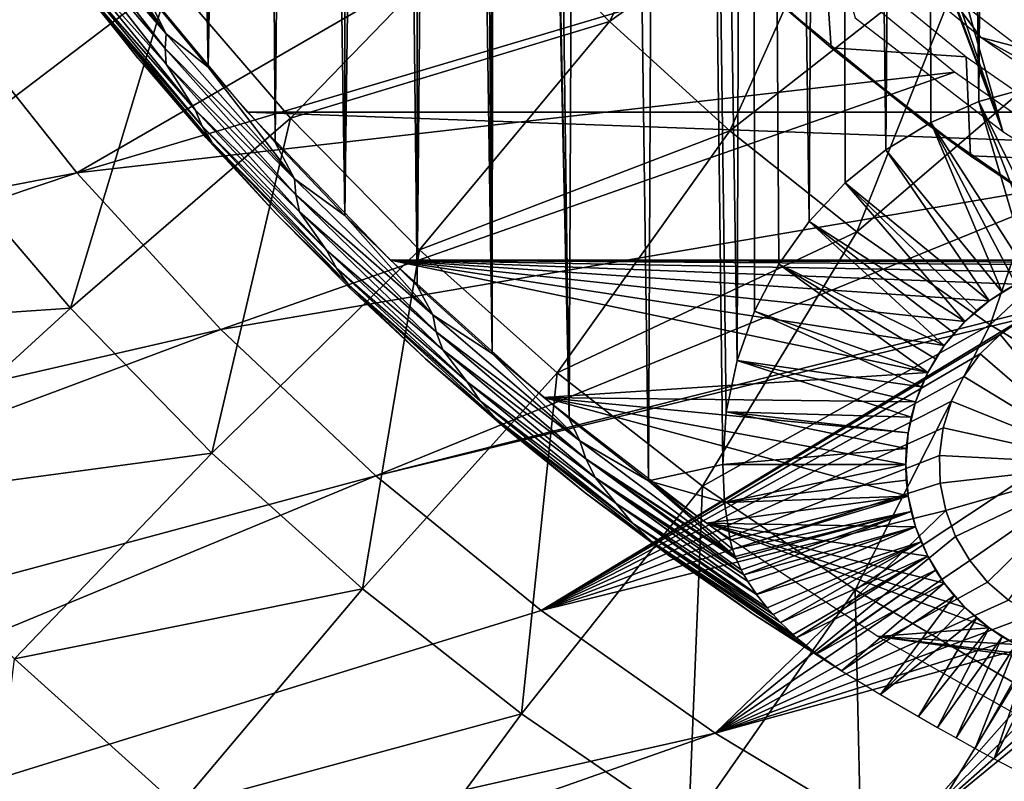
# Model space of a CAD drawing. Header units: millimetres. Extents: x -50 to 50, y -50 to 50.
# Tile 6 of 77: x -24.2 to -13.9, y -26.5 to -18.6. Entities that reach past the tile are written whole.
import ezdxf

# ---------------------------------------------------------------- set-up
doc = ezdxf.new("R2010")
doc.units = ezdxf.units.MM
doc.header["$LTSCALE"] = 65.185185
for name, color, linetype in [('1', 7, 'CONTINUOUS'), ('14', 7, 'CONTINUOUS'), ('15', 7, 'CONTINUOUS'), ('2', 7, 'CONTINUOUS'), ('22', 7, 'CONTINUOUS'), ('23', 7, 'CONTINUOUS'), ('26', 7, 'CONTINUOUS'), ('37', 7, 'CONTINUOUS'), ('39', 7, 'CONTINUOUS'), ('46', 7, 'CONTINUOUS'), ('47', 7, 'CONTINUOUS'), ('48', 7, 'CONTINUOUS'), ('49', 7, 'CONTINUOUS'), ('50', 7, 'CONTINUOUS'), ('69', 7, 'CONTINUOUS'), ('70', 7, 'CONTINUOUS'), ('71', 7, 'CONTINUOUS'), ('72', 7, 'CONTINUOUS'), ('90', 7, 'CONTINUOUS')]:
    doc.layers.add(name, color=color, linetype=linetype)

msp = doc.modelspace()

# ---------------------------------------------------------------- linework, layer by layer
at = {"layer": '1', "color": 7, "linetype": 'CONTINUOUS'}
for points in [[(21.785, -19.519), (-23.151, -17.877), (0, -18.5), (21.785, -19.519)], [(-21.785, -19.519), (-23.151, -17.877), (21.785, -19.519), (-21.785, -19.519)], [(20.302, -21.057), (-21.785, -19.519), (21.785, -19.519), (20.302, -21.057)], [(-20.302, -21.057), (-21.785, -19.519), (20.302, -21.057), (-20.302, -21.057)], [(-13.498, -21.181), (-13.803, -21.307), (-20.302, -21.057), (-13.498, -21.181)], [(-13.803, -21.307), (-14.083, -21.479), (-20.302, -21.057), (-13.803, -21.307)], [(-12.849, -21.078), (-13.178, -21.104), (-20.302, -21.057), (-12.849, -21.078)], [(-13.178, -21.104), (-13.498, -21.181), (-20.302, -21.057), (-13.178, -21.104)], [(-14.548, -21.944), (-14.72, -22.225), (-20.302, -21.057), (-14.548, -21.944)], [(-14.083, -21.479), (-14.334, -21.693), (-20.302, -21.057), (-14.083, -21.479)], [(-14.334, -21.693), (-14.548, -21.944), (-20.302, -21.057), (-14.334, -21.693)], [(-20.302, -21.057), (-14.72, -22.225), (-18.711, -22.483), (-20.302, -21.057)], [(-12.849, -21.078), (-20.302, -21.057), (20.302, -21.057), (-12.849, -21.078)], [(-14.72, -22.225), (-14.846, -22.529), (-18.711, -22.483), (-14.72, -22.225)], [(-14.923, -22.85), (-14.949, -23.178), (-18.711, -22.483), (-14.923, -22.85)], [(-18.711, -22.483), (-14.923, -23.507), (-17.02, -23.789), (-18.711, -22.483)], [(-14.949, -23.178), (-14.923, -23.507), (-18.711, -22.483), (-14.949, -23.178)], [(-14.846, -22.529), (-14.923, -22.85), (-18.711, -22.483), (-14.846, -22.529)], [(-14.923, -23.507), (-14.846, -23.827), (-17.02, -23.789), (-14.923, -23.507)], [(-14.846, -23.827), (-14.72, -24.131), (-17.02, -23.789), (-14.846, -23.827)], [(-17.02, -23.789), (-14.083, -24.877), (-15.238, -24.967), (-17.02, -23.789)], [(-14.334, -24.663), (-14.083, -24.877), (-17.02, -23.789), (-14.334, -24.663)], [(-14.72, -24.131), (-14.548, -24.412), (-17.02, -23.789), (-14.72, -24.131)], [(-14.548, -24.412), (-14.334, -24.663), (-17.02, -23.789), (-14.548, -24.412)], [(-14.083, -24.877), (-13.803, -25.049), (-15.238, -24.967), (-14.083, -24.877)], [(-13.803, -25.049), (-13.498, -25.175), (-15.238, -24.967), (-13.803, -25.049)], [(-15.238, -24.967), (-13.178, -25.252), (-13.375, -26.013), (-15.238, -24.967)], [(-13.498, -25.175), (-13.178, -25.252), (-15.238, -24.967), (-13.498, -25.175)]]:
    msp.add_3dface(points, dxfattribs=at)
at = {"layer": '14', "color": 7, "linetype": 'CONTINUOUS'}
for points in [[(-14.083, -21.479), (-13.803, -21.307), (-14.083, -21.479, 2.4), (-14.083, -21.479)], [(-14.083, -21.479, 2.4), (-13.803, -21.307), (-13.946, -21.388, 2.4), (-14.083, -21.479, 2.4)], [(-13.946, -21.388, 2.4), (-13.803, -21.307), (-13.803, -21.307, 2.4), (-13.946, -21.388, 2.4)], [(-14.334, -21.693), (-14.083, -21.479), (-14.334, -21.693, 2.4), (-14.334, -21.693)], [(-14.334, -21.693, 2.4), (-14.083, -21.479), (-14.213, -21.581, 2.4), (-14.334, -21.693, 2.4)], [(-14.213, -21.581, 2.4), (-14.083, -21.479), (-14.083, -21.479, 2.4), (-14.213, -21.581, 2.4)], [(-14.548, -21.944, 2.4), (-14.334, -21.693), (-14.446, -21.814, 2.4), (-14.548, -21.944, 2.4)], [(-14.548, -21.944), (-14.334, -21.693), (-14.548, -21.944, 2.4), (-14.548, -21.944)], [(-14.446, -21.814, 2.4), (-14.334, -21.693), (-14.334, -21.693, 2.4), (-14.446, -21.814, 2.4)], [(-14.72, -22.225, 2.4), (-14.548, -21.944), (-14.64, -22.081, 2.4), (-14.72, -22.225, 2.4)], [(-14.72, -22.225), (-14.548, -21.944), (-14.72, -22.225, 2.4), (-14.72, -22.225)], [(-14.64, -22.081, 2.4), (-14.548, -21.944), (-14.548, -21.944, 2.4), (-14.64, -22.081, 2.4)], [(-14.846, -22.529, 2.4), (-14.72, -22.225), (-14.789, -22.374, 2.4), (-14.846, -22.529, 2.4)], [(-14.846, -22.529), (-14.72, -22.225), (-14.846, -22.529, 2.4), (-14.846, -22.529)], [(-14.789, -22.374, 2.4), (-14.72, -22.225), (-14.72, -22.225, 2.4), (-14.789, -22.374, 2.4)], [(-14.923, -22.85, 2.4), (-14.846, -22.529), (-14.891, -22.688, 2.4), (-14.923, -22.85, 2.4)], [(-14.923, -22.85), (-14.846, -22.529), (-14.923, -22.85, 2.4), (-14.923, -22.85)], [(-14.891, -22.688, 2.4), (-14.846, -22.529), (-14.846, -22.529, 2.4), (-14.891, -22.688, 2.4)], [(-14.949, -23.178), (-14.923, -22.85), (-14.949, -23.178, 2.4), (-14.949, -23.178)], [(-14.949, -23.178, 2.4), (-14.923, -22.85), (-14.943, -23.013, 2.4), (-14.949, -23.178, 2.4)], [(-14.943, -23.013, 2.4), (-14.923, -22.85), (-14.923, -22.85, 2.4), (-14.943, -23.013, 2.4)]]:
    msp.add_3dface(points, dxfattribs=at)
at = {"layer": '15', "color": 7, "linetype": 'CONTINUOUS'}
for points in [[(-14.923, -23.507), (-14.949, -23.178), (-14.923, -23.507, 2.4), (-14.923, -23.507)], [(-14.923, -23.507, 2.4), (-14.949, -23.178), (-14.943, -23.343, 2.4), (-14.923, -23.507, 2.4)], [(-14.949, -23.178), (-14.949, -23.178, 2.4), (-14.943, -23.343, 2.4), (-14.949, -23.178)], [(-14.846, -23.827, 2.4), (-14.923, -23.507), (-14.891, -23.668, 2.4), (-14.846, -23.827, 2.4)], [(-14.891, -23.668, 2.4), (-14.923, -23.507), (-14.923, -23.507, 2.4), (-14.891, -23.668, 2.4)], [(-14.846, -23.827), (-14.923, -23.507), (-14.846, -23.827, 2.4), (-14.846, -23.827)], [(-14.789, -23.982, 2.4), (-14.846, -23.827), (-14.846, -23.827, 2.4), (-14.789, -23.982, 2.4)], [(-14.72, -24.131, 2.4), (-14.846, -23.827), (-14.789, -23.982, 2.4), (-14.72, -24.131, 2.4)], [(-14.72, -24.131), (-14.846, -23.827), (-14.72, -24.131, 2.4), (-14.72, -24.131)], [(-14.64, -24.275, 2.4), (-14.72, -24.131), (-14.72, -24.131, 2.4), (-14.64, -24.275, 2.4)], [(-14.548, -24.412, 2.4), (-14.72, -24.131), (-14.64, -24.275, 2.4), (-14.548, -24.412, 2.4)], [(-14.548, -24.412), (-14.72, -24.131), (-14.548, -24.412, 2.4), (-14.548, -24.412)], [(-14.334, -24.663), (-14.548, -24.412), (-14.334, -24.663, 2.4), (-14.334, -24.663)], [(-14.446, -24.542, 2.4), (-14.548, -24.412), (-14.548, -24.412, 2.4), (-14.446, -24.542, 2.4)], [(-14.334, -24.663, 2.4), (-14.548, -24.412), (-14.446, -24.542, 2.4), (-14.334, -24.663, 2.4)], [(-14.083, -24.877), (-14.334, -24.663), (-14.083, -24.877, 2.4), (-14.083, -24.877)], [(-14.213, -24.775, 2.4), (-14.334, -24.663), (-14.334, -24.663, 2.4), (-14.213, -24.775, 2.4)], [(-14.083, -24.877, 2.4), (-14.334, -24.663), (-14.213, -24.775, 2.4), (-14.083, -24.877, 2.4)], [(-13.803, -25.049), (-14.083, -24.877), (-13.803, -25.049, 2.4), (-13.803, -25.049)], [(-13.803, -25.049, 2.4), (-14.083, -24.877), (-13.946, -24.969, 2.4), (-13.803, -25.049, 2.4)], [(-13.946, -24.969, 2.4), (-14.083, -24.877), (-14.083, -24.877, 2.4), (-13.946, -24.969, 2.4)]]:
    msp.add_3dface(points, dxfattribs=at)
at = {"layer": '2', "color": 7, "linetype": 'CONTINUOUS'}
for points in [[(-13.876, 25.749, 4.3), (-14.789, 25.236, 4.3), (-14.189, -19.409, 4.3), (-13.876, 25.749, 4.3)], [(-13.663, -19.262, 4.3), (-13.876, 25.749, 4.3), (-14.189, -19.409, 4.3), (-13.663, -19.262, 4.3)], [(-14.789, 25.236, 4.3), (-15.684, 24.69, 4.3), (-15.156, -19.91, 4.3), (-14.789, 25.236, 4.3)], [(-14.689, -19.627, 4.3), (-14.789, 25.236, 4.3), (-15.156, -19.91, 4.3), (-14.689, -19.627, 4.3)], [(-14.189, -19.409, 4.3), (-14.789, 25.236, 4.3), (-14.689, -19.627, 4.3), (-14.189, -19.409, 4.3)], [(-15.684, 24.69, 4.3), (-16.559, 24.112, 4.3), (-15.952, -20.654, 4.3), (-15.684, 24.69, 4.3)], [(-15.579, -20.255, 4.3), (-15.684, 24.69, 4.3), (-15.952, -20.654, 4.3), (-15.579, -20.255, 4.3)], [(-15.156, -19.91, 4.3), (-15.684, 24.69, 4.3), (-15.579, -20.255, 4.3), (-15.156, -19.91, 4.3)], [(-16.559, 24.112, 4.3), (-17.412, 23.503, 4.3), (-16.701, -22.099, 4.3), (-16.559, 24.112, 4.3)], [(-16.518, -21.585, 4.3), (-16.559, 24.112, 4.3), (-16.701, -22.099, 4.3), (-16.518, -21.585, 4.3)], [(-16.267, -21.1, 4.3), (-16.559, 24.112, 4.3), (-16.518, -21.585, 4.3), (-16.267, -21.1, 4.3)], [(-15.952, -20.654, 4.3), (-16.559, 24.112, 4.3), (-16.267, -21.1, 4.3), (-15.952, -20.654, 4.3)], [(-17.412, 23.503, 4.3), (-18.243, 22.864, 4.3), (-17.619, -23.348, 4.3), (-17.412, 23.503, 4.3)], [(-16.849, -23.178, 4.3), (-17.412, 23.503, 4.3), (-17.619, -23.348, 4.3), (-16.849, -23.178, 4.3)], [(-16.812, -22.633, 4.3), (-17.412, 23.503, 4.3), (-16.849, -23.178, 4.3), (-16.812, -22.633, 4.3)], [(-16.701, -22.099, 4.3), (-17.412, 23.503, 4.3), (-16.812, -22.633, 4.3), (-16.701, -22.099, 4.3)], [(-18.243, 22.864, 4.3), (-19.05, 22.196, 4.3), (-18.444, -22.702, 4.3), (-18.243, 22.864, 4.3)], [(-17.619, -23.348, 4.3), (-18.243, 22.864, 4.3), (-18.444, -22.702, 4.3), (-17.619, -23.348, 4.3)], [(-19.05, 22.196, 4.3), (-19.18, 12.85, 4.3), (-18.444, -22.702, 4.3), (-19.05, 22.196, 4.3)], [(-19.18, 12.85, 4.3), (-19.215, 12.322, 4.3), (-18.444, -22.702, 4.3), (-19.18, 12.85, 4.3)], [(-19.215, 12.322, 4.3), (-19.319, 11.803, 4.3), (-19.245, -22.027, 4.3), (-19.215, 12.322, 4.3)], [(-18.444, -22.702, 4.3), (-19.215, 12.322, 4.3), (-19.245, -22.027, 4.3), (-18.444, -22.702, 4.3)], [(-19.319, 11.803, 4.3), (-19.491, 11.303, 4.3), (-19.245, -22.027, 4.3), (-19.319, 11.803, 4.3)], [(-19.491, 11.303, 4.3), (-19.728, 10.829, 4.3), (-19.245, -22.027, 4.3), (-19.491, 11.303, 4.3)], [(-19.728, 10.829, 4.3), (-20.025, 10.391, 4.3), (-20.022, -21.323, 4.3), (-19.728, 10.829, 4.3)], [(-19.245, -22.027, 4.3), (-19.728, 10.829, 4.3), (-20.022, -21.323, 4.3), (-19.245, -22.027, 4.3)], [(-20.025, 10.391, 4.3), (-20.377, 9.996, 4.3), (-20.022, -21.323, 4.3), (-20.025, 10.391, 4.3)], [(-20.377, 9.996, 4.3), (-20.778, 9.651, 4.3), (-20.774, -20.592, 4.3), (-20.377, 9.996, 4.3)], [(-20.022, -21.323, 4.3), (-20.377, 9.996, 4.3), (-20.774, -20.592, 4.3), (-20.022, -21.323, 4.3)], [(-20.778, 9.651, 4.3), (-21.221, 9.362, 4.3), (-20.774, -20.592, 4.3), (-20.778, 9.651, 4.3)], [(-21.221, 9.362, 4.3), (-21.699, 9.134, 4.3), (-21.498, -19.834, 4.3), (-21.221, 9.362, 4.3)], [(-20.774, -20.592, 4.3), (-21.221, 9.362, 4.3), (-21.498, -19.834, 4.3), (-20.774, -20.592, 4.3)], [(-21.699, 9.134, 4.3), (-22.203, 8.971, 4.3), (-22.195, -19.051, 4.3), (-21.699, 9.134, 4.3)], [(-21.498, -19.834, 4.3), (-21.699, 9.134, 4.3), (-22.195, -19.051, 4.3), (-21.498, -19.834, 4.3)], [(-22.203, 8.971, 4.3), (-22.723, 8.876, 4.3), (-22.195, -19.051, 4.3), (-22.203, 8.971, 4.3)], [(-22.195, -19.051, 4.3), (-22.723, 8.876, 4.3), (-22.863, -18.244, 4.3), (-22.195, -19.051, 4.3)], [(-16.83, -23.573, 4.3), (-16.849, -23.178, 4.3), (-17.619, -23.348, 4.3), (-16.83, -23.573, 4.3)], [(-16.771, -23.964, 4.3), (-16.83, -23.573, 4.3), (-17.619, -23.348, 4.3), (-16.771, -23.964, 4.3)]]:
    msp.add_3dface(points, dxfattribs=at)
at = {"layer": '22', "color": 7, "linetype": 'CONTINUOUS'}
for points in [[(-16.849, -23.178, 4.3), (-16.83, -23.573, 4.3), (-14.949, -23.178, 2.4), (-16.849, -23.178, 4.3)], [(-14.949, -23.178, 2.4), (-16.83, -23.573, 4.3), (-14.943, -23.343, 2.4), (-14.949, -23.178, 2.4)], [(-16.83, -23.573, 4.3), (-14.923, -23.507, 2.4), (-14.943, -23.343, 2.4), (-16.83, -23.573, 4.3)], [(-16.83, -23.573, 4.3), (-16.771, -23.964, 4.3), (-14.923, -23.507, 2.4), (-16.83, -23.573, 4.3)], [(-14.923, -23.507, 2.4), (-16.771, -23.964, 4.3), (-16.747, -24.057, 4.296), (-14.923, -23.507, 2.4)], [(-14.891, -23.668, 2.4), (-14.923, -23.507, 2.4), (-16.747, -24.057, 4.296), (-14.891, -23.668, 2.4)], [(-16.72, -24.135, 4.288), (-14.891, -23.668, 2.4), (-16.747, -24.057, 4.296), (-16.72, -24.135, 4.288)], [(-16.71, -24.16, 4.284), (-14.891, -23.668, 2.4), (-16.72, -24.135, 4.288), (-16.71, -24.16, 4.284)], [(-16.657, -24.274, 4.263), (-14.891, -23.668, 2.4), (-16.71, -24.16, 4.284), (-16.657, -24.274, 4.263)], [(-16.629, -24.326, 4.251), (-14.891, -23.668, 2.4), (-16.657, -24.274, 4.263), (-16.629, -24.326, 4.251)], [(-14.846, -23.827, 2.4), (-14.891, -23.668, 2.4), (-16.629, -24.326, 4.251), (-14.846, -23.827, 2.4)], [(-16.588, -24.396, 4.232), (-14.846, -23.827, 2.4), (-16.629, -24.326, 4.251), (-16.588, -24.396, 4.232)], [(-16.5, -24.526, 4.192), (-14.846, -23.827, 2.4), (-16.588, -24.396, 4.232), (-16.5, -24.526, 4.192)], [(-16.498, -24.529, 4.191), (-14.846, -23.827, 2.4), (-16.5, -24.526, 4.192), (-16.498, -24.529, 4.191)], [(-14.789, -23.982, 2.4), (-14.846, -23.827, 2.4), (-16.498, -24.529, 4.191), (-14.789, -23.982, 2.4)], [(-16.389, -24.669, 4.14), (-14.789, -23.982, 2.4), (-16.498, -24.529, 4.191), (-16.389, -24.669, 4.14)], [(-16.327, -24.738, 4.112), (-14.789, -23.982, 2.4), (-16.389, -24.669, 4.14), (-16.327, -24.738, 4.112)], [(-16.251, -24.819, 4.077), (-14.789, -23.982, 2.4), (-16.327, -24.738, 4.112), (-16.251, -24.819, 4.077)], [(-14.72, -24.131, 2.4), (-14.789, -23.982, 2.4), (-16.251, -24.819, 4.077), (-14.72, -24.131, 2.4)], [(-16.119, -24.945, 4.017), (-14.72, -24.131, 2.4), (-16.251, -24.819, 4.077), (-16.119, -24.945, 4.017)], [(-16.082, -24.979, 4), (-14.72, -24.131, 2.4), (-16.119, -24.945, 4.017), (-16.082, -24.979, 4)], [(-14.64, -24.275, 2.4), (-14.72, -24.131, 2.4), (-16.082, -24.979, 4), (-14.64, -24.275, 2.4)], [(-15.879, -25.143, 3.911), (-14.64, -24.275, 2.4), (-16.082, -24.979, 4), (-15.879, -25.143, 3.911)], [(-15.873, -25.147, 3.909), (-14.64, -24.275, 2.4), (-15.879, -25.143, 3.911), (-15.873, -25.147, 3.909)], [(-14.548, -24.412, 2.4), (-14.64, -24.275, 2.4), (-15.873, -25.147, 3.909), (-14.548, -24.412, 2.4)], [(-15.615, -25.322, 3.8), (-14.548, -24.412, 2.4), (-15.873, -25.147, 3.909), (-15.615, -25.322, 3.8)], [(-14.446, -24.542, 2.4), (-14.548, -24.412, 2.4), (-15.615, -25.322, 3.8), (-14.446, -24.542, 2.4)], [(-15.211, -25.567, 3.66), (-14.446, -24.542, 2.4), (-15.615, -25.322, 3.8), (-15.211, -25.567, 3.66)], [(-14.334, -24.663, 2.4), (-14.446, -24.542, 2.4), (-15.211, -25.567, 3.66), (-14.334, -24.663, 2.4)], [(-14.213, -24.775, 2.4), (-14.334, -24.663, 2.4), (-15.211, -25.567, 3.66), (-14.213, -24.775, 2.4)], [(-14.816, -25.798, 3.576), (-14.213, -24.775, 2.4), (-15.211, -25.567, 3.66), (-14.816, -25.798, 3.576)], [(-14.083, -24.877, 2.4), (-14.213, -24.775, 2.4), (-14.816, -25.798, 3.576), (-14.083, -24.877, 2.4)], [(-14.62, -25.91, 3.556), (-14.083, -24.877, 2.4), (-14.816, -25.798, 3.576), (-14.62, -25.91, 3.556)], [(-13.946, -24.969, 2.4), (-14.083, -24.877, 2.4), (-14.62, -25.91, 3.556), (-13.946, -24.969, 2.4)], [(-14.424, -26.019, 3.549), (-13.946, -24.969, 2.4), (-14.62, -25.91, 3.556), (-14.424, -26.019, 3.549)], [(-13.803, -25.049, 2.4), (-13.946, -24.969, 2.4), (-14.424, -26.019, 3.549), (-13.803, -25.049, 2.4)], [(-14.227, -26.128, 3.556), (-13.803, -25.049, 2.4), (-14.424, -26.019, 3.549), (-14.227, -26.128, 3.556)], [(-13.653, -25.118, 2.4), (-13.803, -25.049, 2.4), (-14.227, -26.128, 3.556), (-13.653, -25.118, 2.4)], [(-14.029, -26.235, 3.576), (-13.653, -25.118, 2.4), (-14.227, -26.128, 3.556), (-14.029, -26.235, 3.576)], [(-13.498, -25.175, 2.4), (-13.653, -25.118, 2.4), (-14.029, -26.235, 3.576), (-13.498, -25.175, 2.4)], [(-13.624, -26.447, 3.66), (-13.498, -25.175, 2.4), (-14.029, -26.235, 3.576), (-13.624, -26.447, 3.66)]]:
    msp.add_3dface(points, dxfattribs=at)
at = {"layer": '23', "color": 7, "linetype": 'CONTINUOUS'}
for points in [[(-13.663, -19.262, 4.3), (-14.189, -19.409, 4.3), (-13.339, -21.136, 2.4), (-13.663, -19.262, 4.3)], [(-14.189, -19.409, 4.3), (-14.689, -19.627, 4.3), (-13.653, -21.238, 2.4), (-14.189, -19.409, 4.3)], [(-14.189, -19.409, 4.3), (-13.498, -21.181, 2.4), (-13.339, -21.136, 2.4), (-14.189, -19.409, 4.3)], [(-14.189, -19.409, 4.3), (-13.653, -21.238, 2.4), (-13.498, -21.181, 2.4), (-14.189, -19.409, 4.3)], [(-14.689, -19.627, 4.3), (-15.156, -19.91, 4.3), (-13.946, -21.388, 2.4), (-14.689, -19.627, 4.3)], [(-14.689, -19.627, 4.3), (-13.803, -21.307, 2.4), (-13.653, -21.238, 2.4), (-14.689, -19.627, 4.3)], [(-14.689, -19.627, 4.3), (-13.946, -21.388, 2.4), (-13.803, -21.307, 2.4), (-14.689, -19.627, 4.3)], [(-15.156, -19.91, 4.3), (-15.579, -20.255, 4.3), (-14.083, -21.479, 2.4), (-15.156, -19.91, 4.3)], [(-15.156, -19.91, 4.3), (-14.083, -21.479, 2.4), (-13.946, -21.388, 2.4), (-15.156, -19.91, 4.3)], [(-15.579, -20.255, 4.3), (-15.952, -20.654, 4.3), (-14.334, -21.693, 2.4), (-15.579, -20.255, 4.3)], [(-15.579, -20.255, 4.3), (-14.213, -21.581, 2.4), (-14.083, -21.479, 2.4), (-15.579, -20.255, 4.3)], [(-15.579, -20.255, 4.3), (-14.334, -21.693, 2.4), (-14.213, -21.581, 2.4), (-15.579, -20.255, 4.3)], [(-15.952, -20.654, 4.3), (-16.267, -21.1, 4.3), (-14.548, -21.944, 2.4), (-15.952, -20.654, 4.3)], [(-15.952, -20.654, 4.3), (-14.446, -21.814, 2.4), (-14.334, -21.693, 2.4), (-15.952, -20.654, 4.3)], [(-15.952, -20.654, 4.3), (-14.548, -21.944, 2.4), (-14.446, -21.814, 2.4), (-15.952, -20.654, 4.3)], [(-16.267, -21.1, 4.3), (-16.518, -21.585, 4.3), (-14.72, -22.225, 2.4), (-16.267, -21.1, 4.3)], [(-16.267, -21.1, 4.3), (-14.64, -22.081, 2.4), (-14.548, -21.944, 2.4), (-16.267, -21.1, 4.3)], [(-16.267, -21.1, 4.3), (-14.72, -22.225, 2.4), (-14.64, -22.081, 2.4), (-16.267, -21.1, 4.3)], [(-16.518, -21.585, 4.3), (-16.701, -22.099, 4.3), (-14.789, -22.374, 2.4), (-16.518, -21.585, 4.3)], [(-16.518, -21.585, 4.3), (-14.789, -22.374, 2.4), (-14.72, -22.225, 2.4), (-16.518, -21.585, 4.3)], [(-16.701, -22.099, 4.3), (-16.812, -22.633, 4.3), (-14.891, -22.688, 2.4), (-16.701, -22.099, 4.3)], [(-16.701, -22.099, 4.3), (-14.846, -22.529, 2.4), (-14.789, -22.374, 2.4), (-16.701, -22.099, 4.3)], [(-16.701, -22.099, 4.3), (-14.891, -22.688, 2.4), (-14.846, -22.529, 2.4), (-16.701, -22.099, 4.3)], [(-16.812, -22.633, 4.3), (-16.849, -23.178, 4.3), (-14.943, -23.013, 2.4), (-16.812, -22.633, 4.3)], [(-16.812, -22.633, 4.3), (-14.923, -22.85, 2.4), (-14.891, -22.688, 2.4), (-16.812, -22.633, 4.3)], [(-16.812, -22.633, 4.3), (-14.943, -23.013, 2.4), (-14.923, -22.85, 2.4), (-16.812, -22.633, 4.3)], [(-16.849, -23.178, 4.3), (-14.949, -23.178, 2.4), (-14.943, -23.013, 2.4), (-16.849, -23.178, 4.3)]]:
    msp.add_3dface(points, dxfattribs=at)
at = {"layer": '26', "color": 7, "linetype": 'CONTINUOUS'}
for points in [[(-22.632, -18.705, 4.288), (-23.86, -17.11, 4.288), (-23.892, -17.247, 4.251), (-22.632, -18.705, 4.288)], [(-22.632, -18.705, 4.288), (-23.502, -17.413, 4.3), (-23.86, -17.11, 4.288), (-22.632, -18.705, 4.288)], [(-22.643, -18.857, 4.251), (-23.892, -17.247, 4.251), (-23.904, -17.391, 4.191), (-22.643, -18.857, 4.251)], [(-22.643, -18.857, 4.251), (-22.632, -18.705, 4.288), (-23.892, -17.247, 4.251), (-22.643, -18.857, 4.251)], [(-22.63, -19.02, 4.191), (-22.643, -18.857, 4.251), (-23.904, -17.391, 4.191), (-22.63, -19.02, 4.191)], [(-22.63, -19.02, 4.191), (-23.904, -17.391, 4.191), (-23.592, -17.944, 4.112), (-22.63, -19.02, 4.191)], [(-22.863, -18.244, 4.3), (-23.502, -17.413, 4.3), (-22.632, -18.705, 4.288), (-22.863, -18.244, 4.3)], [(-22.329, -19.494, 4.112), (-23.592, -17.944, 4.112), (-23.548, -18.1, 4.017), (-22.329, -19.494, 4.112)], [(-22.329, -19.494, 4.112), (-22.63, -19.02, 4.191), (-23.592, -17.944, 4.112), (-22.329, -19.494, 4.112)], [(-22.257, -19.666, 4.017), (-23.548, -18.1, 4.017), (-23.479, -18.25, 3.911), (-22.257, -19.666, 4.017)], [(-22.257, -19.666, 4.017), (-22.329, -19.494, 4.112), (-23.548, -18.1, 4.017), (-22.257, -19.666, 4.017)], [(-22.925, -18.96, 3.8), (-23.479, -18.25, 3.911), (-23.599, -18.114, 3.8), (-22.925, -18.96, 3.8)], [(-22.158, -19.833, 3.911), (-22.257, -19.666, 4.017), (-23.479, -18.25, 3.911), (-22.158, -19.833, 3.911)], [(-22.221, -19.781, 3.8), (-23.479, -18.25, 3.911), (-22.925, -18.96, 3.8), (-22.221, -19.781, 3.8)], [(-22.158, -19.833, 3.911), (-23.479, -18.25, 3.911), (-22.221, -19.781, 3.8), (-22.158, -19.833, 3.911)], [(-22.195, -19.051, 4.3), (-22.863, -18.244, 4.3), (-22.632, -18.705, 4.288), (-22.195, -19.051, 4.3)], [(-21.297, -20.211, 4.288), (-22.632, -18.705, 4.288), (-22.643, -18.857, 4.251), (-21.297, -20.211, 4.288)], [(-21.297, -20.211, 4.288), (-22.195, -19.051, 4.3), (-22.632, -18.705, 4.288), (-21.297, -20.211, 4.288)], [(-21.285, -20.377, 4.251), (-22.643, -18.857, 4.251), (-22.63, -19.02, 4.191), (-21.285, -20.377, 4.251)], [(-21.285, -20.377, 4.251), (-21.297, -20.211, 4.288), (-22.643, -18.857, 4.251), (-21.285, -20.377, 4.251)], [(-21.246, -20.555, 4.191), (-21.285, -20.377, 4.251), (-22.63, -19.02, 4.191), (-21.246, -20.555, 4.191)], [(-21.246, -20.555, 4.191), (-22.63, -19.02, 4.191), (-22.329, -19.494, 4.112), (-21.246, -20.555, 4.191)], [(-21.498, -19.834, 4.3), (-22.195, -19.051, 4.3), (-21.297, -20.211, 4.288), (-21.498, -19.834, 4.3)], [(-20.964, -20.954, 4.112), (-22.329, -19.494, 4.112), (-22.257, -19.666, 4.017), (-20.964, -20.954, 4.112)], [(-20.964, -20.954, 4.112), (-21.246, -20.555, 4.191), (-22.329, -19.494, 4.112), (-20.964, -20.954, 4.112)], [(-20.861, -21.141, 4.017), (-22.257, -19.666, 4.017), (-22.158, -19.833, 3.911), (-20.861, -21.141, 4.017)], [(-20.861, -21.141, 4.017), (-20.964, -20.954, 4.112), (-22.257, -19.666, 4.017), (-20.861, -21.141, 4.017)], [(-21.487, -20.576, 3.8), (-22.158, -19.833, 3.911), (-22.221, -19.781, 3.8), (-21.487, -20.576, 3.8)], [(-20.73, -21.321, 3.911), (-20.861, -21.141, 4.017), (-22.158, -19.833, 3.911), (-20.73, -21.321, 3.911)], [(-20.73, -21.321, 3.911), (-22.158, -19.833, 3.911), (-21.487, -20.576, 3.8), (-20.73, -21.321, 3.911)], [(-20.774, -20.592, 4.3), (-21.498, -19.834, 4.3), (-21.297, -20.211, 4.288), (-20.774, -20.592, 4.3)], [(-19.862, -21.623, 4.288), (-21.297, -20.211, 4.288), (-21.285, -20.377, 4.251), (-19.862, -21.623, 4.288)], [(-19.862, -21.623, 4.288), (-20.774, -20.592, 4.3), (-21.297, -20.211, 4.288), (-19.862, -21.623, 4.288)], [(-19.825, -21.8, 4.251), (-21.285, -20.377, 4.251), (-21.246, -20.555, 4.191), (-19.825, -21.8, 4.251)], [(-19.825, -21.8, 4.251), (-19.862, -21.623, 4.288), (-21.285, -20.377, 4.251), (-19.825, -21.8, 4.251)], [(-19.757, -21.989, 4.191), (-19.825, -21.8, 4.251), (-21.246, -20.555, 4.191), (-19.757, -21.989, 4.191)], [(-19.757, -21.989, 4.191), (-21.246, -20.555, 4.191), (-20.964, -20.954, 4.112), (-19.757, -21.989, 4.191)], [(-20.725, -21.343, 3.8), (-20.73, -21.321, 3.911), (-21.487, -20.576, 3.8), (-20.725, -21.343, 3.8)], [(-20.022, -21.323, 4.3), (-20.774, -20.592, 4.3), (-19.862, -21.623, 4.288), (-20.022, -21.323, 4.3)], [(-19.504, -22.319, 4.112), (-20.964, -20.954, 4.112), (-20.861, -21.141, 4.017), (-19.504, -22.319, 4.112)], [(-19.504, -22.319, 4.112), (-19.757, -21.989, 4.191), (-20.964, -20.954, 4.112), (-19.504, -22.319, 4.112)], [(-19.368, -22.517, 4.017), (-19.504, -22.319, 4.112), (-20.861, -21.141, 4.017), (-19.368, -22.517, 4.017)], [(-19.368, -22.517, 4.017), (-20.861, -21.141, 4.017), (-20.73, -21.321, 3.911), (-19.368, -22.517, 4.017)], [(-19.203, -22.706, 3.911), (-20.73, -21.321, 3.911), (-19.936, -22.082, 3.8), (-19.203, -22.706, 3.911)], [(-19.936, -22.082, 3.8), (-20.73, -21.321, 3.911), (-20.725, -21.343, 3.8), (-19.936, -22.082, 3.8)], [(-19.203, -22.706, 3.911), (-19.368, -22.517, 4.017), (-20.73, -21.321, 3.911), (-19.203, -22.706, 3.911)], [(-19.245, -22.027, 4.3), (-20.022, -21.323, 4.3), (-19.862, -21.623, 4.288), (-19.245, -22.027, 4.3)], [(-18.334, -22.933, 4.288), (-19.862, -21.623, 4.288), (-19.825, -21.8, 4.251), (-18.334, -22.933, 4.288)], [(-18.334, -22.933, 4.288), (-19.245, -22.027, 4.3), (-19.862, -21.623, 4.288), (-18.334, -22.933, 4.288)], [(-18.27, -23.119, 4.251), (-18.334, -22.933, 4.288), (-19.825, -21.8, 4.251), (-18.27, -23.119, 4.251)], [(-18.27, -23.119, 4.251), (-19.825, -21.8, 4.251), (-19.757, -21.989, 4.191), (-18.27, -23.119, 4.251)], [(-18.172, -23.317, 4.191), (-19.757, -21.989, 4.191), (-19.504, -22.319, 4.112), (-18.172, -23.317, 4.191)], [(-18.172, -23.317, 4.191), (-18.27, -23.119, 4.251), (-19.757, -21.989, 4.191), (-18.172, -23.317, 4.191)], [(-19.12, -22.792, 3.8), (-19.203, -22.706, 3.911), (-19.936, -22.082, 3.8), (-19.12, -22.792, 3.8)], [(-18.444, -22.702, 4.3), (-19.245, -22.027, 4.3), (-18.334, -22.933, 4.288), (-18.444, -22.702, 4.3)], [(-17.956, -23.583, 4.112), (-18.172, -23.317, 4.191), (-19.504, -22.319, 4.112), (-17.956, -23.583, 4.112)], [(-17.956, -23.583, 4.112), (-19.504, -22.319, 4.112), (-19.368, -22.517, 4.017), (-17.956, -23.583, 4.112)], [(-17.785, -23.787, 4.017), (-17.956, -23.583, 4.112), (-19.368, -22.517, 4.017), (-17.785, -23.787, 4.017)], [(-17.785, -23.787, 4.017), (-19.368, -22.517, 4.017), (-19.203, -22.706, 3.911), (-17.785, -23.787, 4.017)], [(-17.619, -23.348, 4.3), (-18.444, -22.702, 4.3), (-18.334, -22.933, 4.288), (-17.619, -23.348, 4.3)], [(-17.583, -23.982, 3.911), (-19.203, -22.706, 3.911), (-18.279, -23.472, 3.8), (-17.583, -23.982, 3.911)], [(-18.279, -23.472, 3.8), (-19.203, -22.706, 3.911), (-19.12, -22.792, 3.8), (-18.279, -23.472, 3.8)], [(-17.583, -23.982, 3.911), (-17.785, -23.787, 4.017), (-19.203, -22.706, 3.911), (-17.583, -23.982, 3.911)], [(-16.72, -24.135, 4.288), (-18.334, -22.933, 4.288), (-18.27, -23.119, 4.251), (-16.72, -24.135, 4.288)], [(-16.72, -24.135, 4.288), (-17.619, -23.348, 4.3), (-18.334, -22.933, 4.288), (-16.72, -24.135, 4.288)], [(-16.71, -24.16, 4.284), (-16.72, -24.135, 4.288), (-18.27, -23.119, 4.251), (-16.71, -24.16, 4.284)], [(-16.657, -24.274, 4.263), (-16.71, -24.16, 4.284), (-18.27, -23.119, 4.251), (-16.657, -24.274, 4.263)], [(-16.629, -24.326, 4.251), (-18.27, -23.119, 4.251), (-18.172, -23.317, 4.191), (-16.629, -24.326, 4.251)], [(-16.629, -24.326, 4.251), (-16.657, -24.274, 4.263), (-18.27, -23.119, 4.251), (-16.629, -24.326, 4.251)], [(-16.588, -24.396, 4.232), (-16.629, -24.326, 4.251), (-18.172, -23.317, 4.191), (-16.588, -24.396, 4.232)], [(-16.5, -24.526, 4.192), (-16.588, -24.396, 4.232), (-18.172, -23.317, 4.191), (-16.5, -24.526, 4.192)], [(-16.498, -24.529, 4.191), (-18.172, -23.317, 4.191), (-17.956, -23.583, 4.112), (-16.498, -24.529, 4.191)], [(-16.498, -24.529, 4.191), (-16.5, -24.526, 4.192), (-18.172, -23.317, 4.191), (-16.498, -24.529, 4.191)], [(-17.619, -23.348, 4.3), (-16.72, -24.135, 4.288), (-16.747, -24.057, 4.296), (-17.619, -23.348, 4.3)], [(-16.771, -23.964, 4.3), (-17.619, -23.348, 4.3), (-16.747, -24.057, 4.296), (-16.771, -23.964, 4.3)], [(-17.414, -24.121, 3.8), (-17.583, -23.982, 3.911), (-18.279, -23.472, 3.8), (-17.414, -24.121, 3.8)], [(-16.389, -24.669, 4.14), (-16.498, -24.529, 4.191), (-17.956, -23.583, 4.112), (-16.389, -24.669, 4.14)], [(-16.327, -24.738, 4.112), (-17.956, -23.583, 4.112), (-17.785, -23.787, 4.017), (-16.327, -24.738, 4.112)], [(-16.327, -24.738, 4.112), (-16.389, -24.669, 4.14), (-17.956, -23.583, 4.112), (-16.327, -24.738, 4.112)], [(-16.251, -24.819, 4.077), (-16.327, -24.738, 4.112), (-17.785, -23.787, 4.017), (-16.251, -24.819, 4.077)], [(-16.119, -24.945, 4.017), (-17.785, -23.787, 4.017), (-17.583, -23.982, 3.911), (-16.119, -24.945, 4.017)], [(-16.119, -24.945, 4.017), (-16.251, -24.819, 4.077), (-17.785, -23.787, 4.017), (-16.119, -24.945, 4.017)], [(-16.082, -24.979, 4), (-16.119, -24.945, 4.017), (-17.583, -23.982, 3.911), (-16.082, -24.979, 4)], [(-15.879, -25.143, 3.911), (-17.583, -23.982, 3.911), (-16.525, -24.738, 3.8), (-15.879, -25.143, 3.911)], [(-15.879, -25.143, 3.911), (-16.082, -24.979, 4), (-17.583, -23.982, 3.911), (-15.879, -25.143, 3.911)], [(-16.525, -24.738, 3.8), (-17.583, -23.982, 3.911), (-17.414, -24.121, 3.8), (-16.525, -24.738, 3.8)], [(-15.873, -25.147, 3.909), (-15.879, -25.143, 3.911), (-16.525, -24.738, 3.8), (-15.873, -25.147, 3.909)], [(-15.615, -25.322, 3.8), (-15.873, -25.147, 3.909), (-16.525, -24.738, 3.8), (-15.615, -25.322, 3.8)]]:
    msp.add_3dface(points, dxfattribs=at)
at = {"layer": '37', "color": 7, "linetype": 'CONTINUOUS'}
for points in [[(-19.197, -17.366, -12.95), (-16.542, -15.633, -14.018), (-18.025, -18.579, -12.95), (-19.197, -17.366, -12.95)], [(-16.542, -15.633, -14.018), (-15.436, -16.725, -14.018), (-18.025, -18.579, -12.95), (-16.542, -15.633, -14.018)], [(-13.015, -18.671, -14.018), (-14.258, -17.739, -14.018), (-11.202, -16.07, -14.947), (-13.015, -18.671, -14.018)], [(-24.992, -19.957, -10.409), (-26.25, -18.271, -10.409), (-23.738, -16.593, -11.747), (-24.992, -19.957, -10.409)], [(-22.589, -18.127, -11.747), (-24.992, -19.957, -10.409), (-23.738, -16.593, -11.747), (-22.589, -18.127, -11.747)], [(-18.025, -18.579, -12.95), (-15.436, -16.725, -14.018), (-16.776, -19.713, -12.95), (-18.025, -18.579, -12.95)], [(-15.436, -16.725, -14.018), (-14.258, -17.739, -14.018), (-16.776, -19.713, -12.95), (-15.436, -16.725, -14.018)], [(-19.197, -17.366, -12.95), (-21.34, -19.581, -11.747), (-22.589, -18.127, -11.747), (-19.197, -17.366, -12.95)], [(-19.197, -17.366, -12.95), (-18.025, -18.579, -12.95), (-21.34, -19.581, -11.747), (-19.197, -17.366, -12.95)], [(-16.776, -19.713, -12.95), (-14.258, -17.739, -14.018), (-15.456, -20.764, -12.95), (-16.776, -19.713, -12.95)], [(-14.258, -17.739, -14.018), (-13.015, -18.671, -14.018), (-15.456, -20.764, -12.95), (-14.258, -17.739, -14.018)], [(-23.626, -21.557, -10.409), (-24.992, -19.957, -10.409), (-22.589, -18.127, -11.747), (-23.626, -21.557, -10.409)], [(-21.34, -19.581, -11.747), (-23.626, -21.557, -10.409), (-22.589, -18.127, -11.747), (-21.34, -19.581, -11.747)], [(-18.025, -18.579, -12.95), (-19.998, -20.949, -11.747), (-21.34, -19.581, -11.747), (-18.025, -18.579, -12.95)], [(-18.025, -18.579, -12.95), (-16.776, -19.713, -12.95), (-19.998, -20.949, -11.747), (-18.025, -18.579, -12.95)], [(-15.456, -20.764, -12.95), (-13.015, -18.671, -14.018), (-14.071, -21.727, -12.95), (-15.456, -20.764, -12.95)], [(-13.015, -18.671, -14.018), (-11.71, -19.515, -14.018), (-14.071, -21.727, -12.95), (-13.015, -18.671, -14.018)], [(-14.071, -21.727, -12.95), (-11.71, -19.515, -14.018), (-12.626, -22.597, -12.95), (-14.071, -21.727, -12.95)], [(-22.158, -23.063, -10.409), (-23.626, -21.557, -10.409), (-21.34, -19.581, -11.747), (-22.158, -23.063, -10.409)], [(-19.998, -20.949, -11.747), (-22.158, -23.063, -10.409), (-21.34, -19.581, -11.747), (-19.998, -20.949, -11.747)], [(-16.776, -19.713, -12.95), (-18.569, -22.226, -11.747), (-19.998, -20.949, -11.747), (-16.776, -19.713, -12.95)], [(-16.776, -19.713, -12.95), (-15.456, -20.764, -12.95), (-18.569, -22.226, -11.747), (-16.776, -19.713, -12.95)], [(-23.626, -21.557, -10.409), (-27.304, -21.804, -8.941), (-24.992, -19.957, -10.409), (-23.626, -21.557, -10.409)], [(-15.456, -20.764, -12.95), (-17.058, -23.405, -11.747), (-18.569, -22.226, -11.747), (-15.456, -20.764, -12.95)], [(-15.456, -20.764, -12.95), (-14.071, -21.727, -12.95), (-17.058, -23.405, -11.747), (-15.456, -20.764, -12.95)], [(-20.593, -24.47, -10.409), (-22.158, -23.063, -10.409), (-19.998, -20.949, -11.747), (-20.593, -24.47, -10.409)], [(-18.569, -22.226, -11.747), (-20.593, -24.47, -10.409), (-19.998, -20.949, -11.747), (-18.569, -22.226, -11.747)], [(-25.812, -23.552, -8.941), (-27.304, -21.804, -8.941), (-23.626, -21.557, -10.409), (-25.812, -23.552, -8.941)], [(-22.158, -23.063, -10.409), (-25.812, -23.552, -8.941), (-23.626, -21.557, -10.409), (-22.158, -23.063, -10.409)], [(-14.071, -21.727, -12.95), (-15.472, -24.482, -11.747), (-17.058, -23.405, -11.747), (-14.071, -21.727, -12.95)], [(-14.071, -21.727, -12.95), (-12.626, -22.597, -12.95), (-15.472, -24.482, -11.747), (-14.071, -21.727, -12.95)], [(-18.94, -25.77, -10.409), (-20.593, -24.47, -10.409), (-18.569, -22.226, -11.747), (-18.94, -25.77, -10.409)], [(-17.058, -23.405, -11.747), (-18.94, -25.77, -10.409), (-18.569, -22.226, -11.747), (-17.058, -23.405, -11.747)], [(-12.626, -22.597, -12.95), (-13.819, -25.451, -11.747), (-15.472, -24.482, -11.747), (-12.626, -22.597, -12.95)], [(-24.207, -25.197, -8.941), (-25.812, -23.552, -8.941), (-22.158, -23.063, -10.409), (-24.207, -25.197, -8.941)], [(-20.593, -24.47, -10.409), (-24.207, -25.197, -8.941), (-22.158, -23.063, -10.409), (-20.593, -24.47, -10.409)], [(-17.205, -26.96, -10.409), (-18.94, -25.77, -10.409), (-17.058, -23.405, -11.747), (-17.205, -26.96, -10.409)], [(-15.472, -24.482, -11.747), (-17.205, -26.96, -10.409), (-17.058, -23.405, -11.747), (-15.472, -24.482, -11.747)], [(-22.498, -26.734, -8.941), (-24.207, -25.197, -8.941), (-20.593, -24.47, -10.409), (-22.498, -26.734, -8.941)], [(-18.94, -25.77, -10.409), (-22.498, -26.734, -8.941), (-20.593, -24.47, -10.409), (-18.94, -25.77, -10.409)], [(-15.395, -28.032, -10.409), (-17.205, -26.96, -10.409), (-15.472, -24.482, -11.747), (-15.395, -28.032, -10.409)], [(-13.819, -25.451, -11.747), (-15.395, -28.032, -10.409), (-15.472, -24.482, -11.747), (-13.819, -25.451, -11.747)], [(-22.498, -26.734, -8.941), (-24.64, -28.708, -7.344), (-24.207, -25.197, -8.941), (-22.498, -26.734, -8.941)], [(-12.879, -27.61, -11.1), (-15.395, -28.032, -10.409), (-13.819, -25.451, -11.747), (-12.879, -27.61, -11.1)], [(-20.692, -28.155, -8.941), (-22.498, -26.734, -8.941), (-18.94, -25.77, -10.409), (-20.692, -28.155, -8.941)], [(-17.205, -26.96, -10.409), (-20.692, -28.155, -8.941), (-18.94, -25.77, -10.409), (-17.205, -26.96, -10.409)]]:
    msp.add_3dface(points, dxfattribs=at)
at = {"layer": '39', "color": 7, "linetype": 'CONTINUOUS'}
for points in [[(-24.937, -18.417, 4.5), (-43.531, -23.984, 4.5), (-23.559, -20.149, 4.5), (-24.937, -18.417, 4.5)], [(44.749, -21.617, 4.5), (45.89, -19.074, 4.5), (-26.497, -42.047, 4.5), (44.749, -21.617, 4.5)], [(-26.497, -42.047, 4.5), (45.89, -19.074, 4.5), (8.542, -29.797, 4.5), (-26.497, -42.047, 4.5)], [(-43.531, -23.984, 4.5), (-42.118, -26.387, 4.5), (-23.559, -20.149, 4.5), (-43.531, -23.984, 4.5)], [(-23.559, -20.149, 4.5), (-42.118, -26.387, 4.5), (-22.062, -21.778, 4.5), (-23.559, -20.149, 4.5)], [(-24.098, -43.466, 4.5), (44.749, -21.617, 4.5), (-26.497, -42.047, 4.5), (-24.098, -43.466, 4.5)], [(43.466, -24.092, 4.5), (44.749, -21.617, 4.5), (-24.098, -43.466, 4.5), (43.466, -24.092, 4.5)], [(-42.118, -26.387, 4.5), (-40.572, -28.707, 4.5), (-22.062, -21.778, 4.5), (-42.118, -26.387, 4.5)], [(-22.062, -21.778, 4.5), (-40.572, -28.707, 4.5), (-20.452, -23.296, 4.5), (-22.062, -21.778, 4.5)], [(-40.572, -28.707, 4.5), (-38.898, -30.936, 4.5), (-20.452, -23.296, 4.5), (-40.572, -28.707, 4.5)], [(-20.452, -23.296, 4.5), (-38.898, -30.936, 4.5), (-18.737, -24.696, 4.5), (-20.452, -23.296, 4.5)], [(-21.622, -44.749, 4.5), (43.466, -24.092, 4.5), (-24.098, -43.466, 4.5), (-21.622, -44.749, 4.5)], [(42.047, -26.492, 4.5), (43.466, -24.092, 4.5), (-21.622, -44.749, 4.5), (42.047, -26.492, 4.5)], [(-18.737, -24.696, 4.5), (-38.898, -30.936, 4.5), (-16.928, -25.969, 4.5), (-18.737, -24.696, 4.5)], [(-38.898, -30.936, 4.5), (-37.102, -33.069, 4.5), (-16.928, -25.969, 4.5), (-38.898, -30.936, 4.5)], [(-16.928, -25.969, 4.5), (-37.102, -33.069, 4.5), (-15.032, -27.111, 4.5), (-16.928, -25.969, 4.5)]]:
    msp.add_3dface(points, dxfattribs=at)
at = {"layer": '46', "color": 7, "linetype": 'CONTINUOUS'}
for points in [[(-24.937, -18.417), (-23.559, -20.149), (-17.32, -16.542), (-24.937, -18.417)], [(-17.32, -16.542), (-23.559, -20.149), (-15.933, -17.881), (-17.32, -16.542)], [(-15.933, -17.881), (-23.559, -20.149), (-14.442, -19.105), (-15.933, -17.881)], [(-23.559, -20.149), (-22.062, -21.778), (-14.442, -19.105), (-23.559, -20.149)], [(-14.442, -19.105), (-22.062, -21.778), (-12.858, -20.205), (-14.442, -19.105)], [(-22.062, -21.778), (-20.452, -23.296), (-12.858, -20.205), (-22.062, -21.778)], [(-12.858, -20.205), (-20.452, -23.296), (-13.47, -21.538), (-12.858, -20.205)], [(-13.47, -21.538), (-20.452, -23.296), (-13.731, -21.663), (-13.47, -21.538)], [(-20.452, -23.296), (-18.737, -24.696), (-13.731, -21.663), (-20.452, -23.296)], [(-13.731, -21.663), (-18.737, -24.696), (-13.968, -21.828), (-13.731, -21.663)], [(-13.968, -21.828), (-18.737, -24.696), (-14.174, -22.03), (-13.968, -21.828)], [(-14.174, -22.03), (-18.737, -24.696), (-14.344, -22.264), (-14.174, -22.03)], [(-14.344, -22.264), (-18.737, -24.696), (-14.474, -22.522), (-14.344, -22.264)], [(-14.474, -22.522), (-18.737, -24.696), (-14.559, -22.798), (-14.474, -22.522)], [(-14.559, -22.798), (-18.737, -24.696), (-14.598, -23.085), (-14.559, -22.798)], [(-14.598, -23.085), (-18.737, -24.696), (-14.589, -23.374), (-14.598, -23.085)], [(-5.797, -23.236), (-15.032, -27.111), (-3.908, -23.627), (-5.797, -23.236)], [(-15.032, -27.111), (-5.797, -23.236), (-12.23, -24.812), (-15.032, -27.111)], [(-18.737, -24.696), (-14.532, -23.657), (-14.589, -23.374), (-18.737, -24.696)], [(-18.737, -24.696), (-16.928, -25.969), (-14.532, -23.657), (-18.737, -24.696)], [(-14.532, -23.657), (-16.928, -25.969), (-14.43, -23.928), (-14.532, -23.657)], [(-3.908, -23.627), (-15.032, -27.111), (-1.994, -23.865), (-3.908, -23.627)], [(-14.43, -23.928), (-16.928, -25.969), (-14.284, -24.177), (-14.43, -23.928)], [(-15.032, -27.111), (-13.059, -28.114), (-1.994, -23.865), (-15.032, -27.111)], [(-14.284, -24.177), (-16.928, -25.969), (-14.1, -24.4), (-14.284, -24.177)], [(-14.1, -24.4), (-16.928, -25.969), (-13.881, -24.589), (-14.1, -24.4)], [(-13.881, -24.589), (-16.928, -25.969), (-13.634, -24.739), (-13.881, -24.589)], [(-13.634, -24.739), (-16.928, -25.969), (-13.366, -24.847), (-13.634, -24.739)], [(-13.366, -24.847), (-16.928, -25.969), (-13.084, -24.909), (-13.366, -24.847)], [(-12.508, -24.891), (-15.032, -27.111), (-12.23, -24.812), (-12.508, -24.891)], [(-16.928, -25.969), (-15.032, -27.111), (-13.084, -24.909), (-16.928, -25.969)], [(-12.795, -24.924), (-15.032, -27.111), (-12.508, -24.891), (-12.795, -24.924)], [(-13.084, -24.909), (-15.032, -27.111), (-12.795, -24.924), (-13.084, -24.909)]]:
    msp.add_3dface(points, dxfattribs=at)
at = {"layer": '47', "color": 7, "linetype": 'CONTINUOUS'}
for points in [[(-24.937, -18.417, 4.5), (-23.559, -20.149, 4.5), (-24.937, -18.417), (-24.937, -18.417, 4.5)], [(-23.559, -20.149, 4.5), (-23.559, -20.149), (-24.937, -18.417), (-23.559, -20.149, 4.5)], [(-23.559, -20.149, 4.5), (-22.062, -21.778, 4.5), (-23.559, -20.149), (-23.559, -20.149, 4.5)], [(-22.062, -21.778, 4.5), (-22.062, -21.778), (-23.559, -20.149), (-22.062, -21.778, 4.5)], [(-22.062, -21.778, 4.5), (-20.452, -23.296, 4.5), (-22.062, -21.778), (-22.062, -21.778, 4.5)], [(-20.452, -23.296, 4.5), (-20.452, -23.296), (-22.062, -21.778), (-20.452, -23.296, 4.5)], [(-20.452, -23.296, 4.5), (-18.737, -24.696, 4.5), (-20.452, -23.296), (-20.452, -23.296, 4.5)], [(-18.737, -24.696, 4.5), (-18.737, -24.696), (-20.452, -23.296), (-18.737, -24.696, 4.5)], [(-18.737, -24.696, 4.5), (-16.928, -25.969, 4.5), (-18.737, -24.696), (-18.737, -24.696, 4.5)], [(-16.928, -25.969, 4.5), (-16.928, -25.969), (-18.737, -24.696), (-16.928, -25.969, 4.5)], [(-16.928, -25.969, 4.5), (-15.032, -27.111, 4.5), (-16.928, -25.969), (-16.928, -25.969, 4.5)], [(-15.032, -27.111, 4.5), (-15.032, -27.111), (-16.928, -25.969), (-15.032, -27.111, 4.5)]]:
    msp.add_3dface(points, dxfattribs=at)
at = {"layer": '48', "color": 7, "linetype": 'CONTINUOUS'}
for points in [[(-15.724, -18.853, -3), (-16.289, -18.367, -8.9), (-17.085, -17.63, -3), (-15.724, -18.853, -3)], [(-14.756, -19.62, -8.9), (-16.289, -18.367, -8.9), (-15.724, -18.853, -3), (-14.756, -19.62, -8.9)], [(-14.275, -19.972, -3), (-14.756, -19.62, -8.9), (-15.724, -18.853, -3), (-14.275, -19.972, -3)], [(-13.128, -20.744, -8.9), (-14.756, -19.62, -8.9), (-14.275, -19.972, -3), (-13.128, -20.744, -8.9)], [(-12.748, -20.98, -3), (-13.128, -20.744, -8.9), (-14.275, -19.972, -3), (-12.748, -20.98, -3)]]:
    msp.add_3dface(points, dxfattribs=at)
at = {"layer": '49', "color": 7, "linetype": 'CONTINUOUS'}
for points in [[(-17.997, -8.773, -9.3), (-18.693, -7.172, -9.3), (-13.939, -19.72, -9.3), (-17.997, -8.773, -9.3)], [(-13.939, -19.72, -9.3), (-18.693, -7.172, -9.3), (-15.475, -18.54, -9.3), (-13.939, -19.72, -9.3)], [(-17.163, -10.308, -9.3), (-17.997, -8.773, -9.3), (-13.939, -19.72, -9.3), (-17.163, -10.308, -9.3)], [(-16.199, -11.765, -9.3), (-17.163, -10.308, -9.3), (-13.939, -19.72, -9.3), (-16.199, -11.765, -9.3)], [(-15.112, -13.132, -9.3), (-16.199, -11.765, -9.3), (-12.313, -20.774, -9.3), (-15.112, -13.132, -9.3)], [(-12.313, -20.774, -9.3), (-16.199, -11.765, -9.3), (-13.939, -19.72, -9.3), (-12.313, -20.774, -9.3)], [(-13.91, -14.398, -9.3), (-15.112, -13.132, -9.3), (-12.313, -20.774, -9.3), (-13.91, -14.398, -9.3)]]:
    msp.add_3dface(points, dxfattribs=at)
at = {"layer": '50', "color": 7, "linetype": 'CONTINUOUS'}
for points in [[(-15.724, -18.853, -3), (-17.085, -17.63, -3), (-15.799, -17.732, -2.2), (-15.724, -18.853, -3)], [(-14.321, -18.946, -2.2), (-15.724, -18.853, -3), (-15.799, -17.732, -2.2), (-14.321, -18.946, -2.2)], [(-14.275, -19.972, -3), (-15.724, -18.853, -3), (-14.321, -18.946, -2.2), (-14.275, -19.972, -3)], [(-12.75, -20.037, -2.2), (-14.275, -19.972, -3), (-14.321, -18.946, -2.2), (-12.75, -20.037, -2.2)], [(-12.748, -20.98, -3), (-14.275, -19.972, -3), (-12.75, -20.037, -2.2), (-12.748, -20.98, -3)]]:
    msp.add_3dface(points, dxfattribs=at)
at = {"layer": '69', "color": 7, "linetype": 'CONTINUOUS'}
for points in [[(-14.43, -23.928, -7), (-12.85, -23.175, -8.052), (-14.532, -23.657, -7), (-14.43, -23.928, -7)], [(-14.284, -24.177, -7), (-12.85, -23.175, -8.052), (-14.43, -23.928, -7), (-14.284, -24.177, -7)], [(-14.1, -24.4, -7), (-12.85, -23.175, -8.052), (-14.284, -24.177, -7), (-14.1, -24.4, -7)], [(-13.881, -24.589, -7), (-12.85, -23.175, -8.052), (-14.1, -24.4, -7), (-13.881, -24.589, -7)]]:
    msp.add_3dface(points, dxfattribs=at)
at = {"layer": '70', "color": 7, "linetype": 'CONTINUOUS'}
for points in [[(-14.532, -23.657), (-14.43, -23.928), (-14.532, -23.657, -7), (-14.532, -23.657)], [(-14.43, -23.928), (-14.43, -23.928, -7), (-14.532, -23.657, -7), (-14.43, -23.928)], [(-14.43, -23.928), (-14.284, -24.177), (-14.43, -23.928, -7), (-14.43, -23.928)], [(-14.284, -24.177), (-14.284, -24.177, -7), (-14.43, -23.928, -7), (-14.284, -24.177)], [(-14.284, -24.177), (-14.1, -24.4), (-14.284, -24.177, -7), (-14.284, -24.177)], [(-14.1, -24.4), (-14.1, -24.4, -7), (-14.284, -24.177, -7), (-14.1, -24.4)], [(-14.1, -24.4), (-13.881, -24.589), (-14.1, -24.4, -7), (-14.1, -24.4)], [(-13.881, -24.589), (-13.881, -24.589, -7), (-14.1, -24.4, -7), (-13.881, -24.589)]]:
    msp.add_3dface(points, dxfattribs=at)
at = {"layer": '71', "color": 7, "linetype": 'CONTINUOUS'}
for points in [[(-13.968, -21.828, -7), (-12.85, -23.175, -8.052), (-13.731, -21.663, -7), (-13.968, -21.828, -7)], [(-14.174, -22.03, -7), (-12.85, -23.175, -8.052), (-13.968, -21.828, -7), (-14.174, -22.03, -7)], [(-14.344, -22.264, -7), (-12.85, -23.175, -8.052), (-14.174, -22.03, -7), (-14.344, -22.264, -7)], [(-14.474, -22.522, -7), (-12.85, -23.175, -8.052), (-14.344, -22.264, -7), (-14.474, -22.522, -7)], [(-14.559, -22.798, -7), (-12.85, -23.175, -8.052), (-14.474, -22.522, -7), (-14.559, -22.798, -7)], [(-14.598, -23.085, -7), (-12.85, -23.175, -8.052), (-14.559, -22.798, -7), (-14.598, -23.085, -7)], [(-14.589, -23.374, -7), (-12.85, -23.175, -8.052), (-14.598, -23.085, -7), (-14.589, -23.374, -7)], [(-14.532, -23.657, -7), (-12.85, -23.175, -8.052), (-14.589, -23.374, -7), (-14.532, -23.657, -7)]]:
    msp.add_3dface(points, dxfattribs=at)
at = {"layer": '72', "color": 7, "linetype": 'CONTINUOUS'}
for points in [[(-13.731, -21.663), (-13.968, -21.828), (-13.731, -21.663, -7), (-13.731, -21.663)], [(-13.968, -21.828), (-13.968, -21.828, -7), (-13.731, -21.663, -7), (-13.968, -21.828)], [(-14.174, -22.03), (-14.174, -22.03, -7), (-13.968, -21.828, -7), (-14.174, -22.03)], [(-13.968, -21.828), (-14.174, -22.03), (-13.968, -21.828, -7), (-13.968, -21.828)], [(-14.344, -22.264), (-14.344, -22.264, -7), (-14.174, -22.03, -7), (-14.344, -22.264)], [(-14.174, -22.03), (-14.344, -22.264), (-14.174, -22.03, -7), (-14.174, -22.03)], [(-14.344, -22.264), (-14.474, -22.522), (-14.344, -22.264, -7), (-14.344, -22.264)], [(-14.474, -22.522), (-14.474, -22.522, -7), (-14.344, -22.264, -7), (-14.474, -22.522)], [(-14.474, -22.522), (-14.559, -22.798), (-14.474, -22.522, -7), (-14.474, -22.522)], [(-14.559, -22.798), (-14.559, -22.798, -7), (-14.474, -22.522, -7), (-14.559, -22.798)], [(-14.559, -22.798), (-14.598, -23.085), (-14.559, -22.798, -7), (-14.559, -22.798)], [(-14.598, -23.085), (-14.598, -23.085, -7), (-14.559, -22.798, -7), (-14.598, -23.085)], [(-14.598, -23.085), (-14.589, -23.374), (-14.598, -23.085, -7), (-14.598, -23.085)], [(-14.589, -23.374), (-14.589, -23.374, -7), (-14.598, -23.085, -7), (-14.589, -23.374)], [(-14.589, -23.374), (-14.532, -23.657), (-14.589, -23.374, -7), (-14.589, -23.374)], [(-14.532, -23.657), (-14.532, -23.657, -7), (-14.589, -23.374, -7), (-14.532, -23.657)]]:
    msp.add_3dface(points, dxfattribs=at)
at = {"layer": '90', "color": 7, "linetype": 'CONTINUOUS'}
for points in [[(-15.631, -17.543, -0.203), (-14.522, -18.268, -9.303), (-14.168, -18.744, -0.203), (-15.631, -17.543, -0.203)], [(-14.522, -18.268, -9.303), (-13.755, -18.853, -9.303), (-14.168, -18.744, -0.203), (-14.522, -18.268, -9.303)], [(-14.168, -18.744, -0.203), (-12.964, -19.405, -9.303), (-12.614, -19.823, -0.203), (-14.168, -18.744, -0.203)], [(-13.755, -18.853, -9.303), (-12.964, -19.405, -9.303), (-14.168, -18.744, -0.203), (-13.755, -18.853, -9.303)]]:
    msp.add_3dface(points, dxfattribs=at)

doc.saveas('drawing.dxf')
